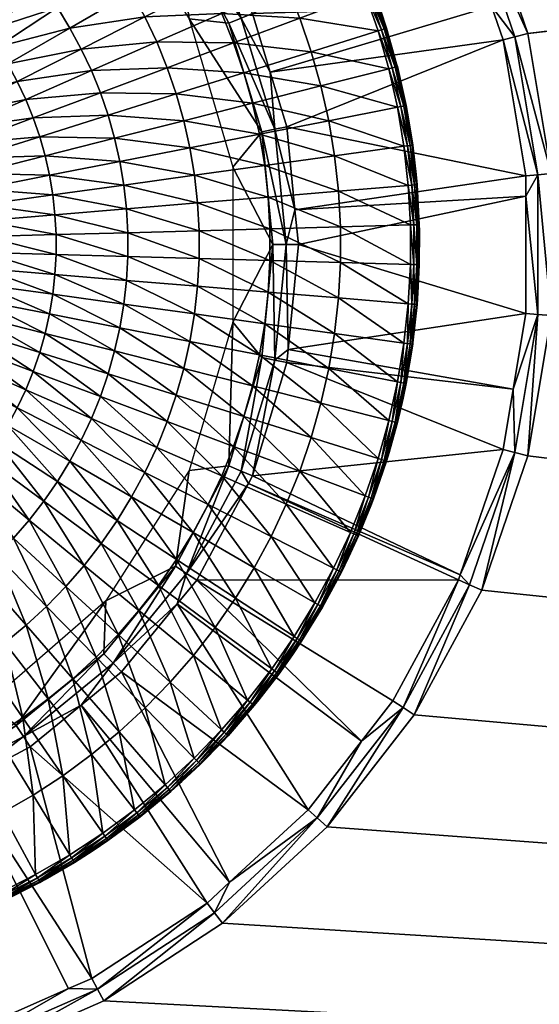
# Model space of a CAD drawing. Header units: millimetres. Extents: x 1 to 1701, y -700 to 0.
# Tile 10 of 17: x 878 to 921, y -263 to -181. Entities that reach past the tile are written whole.
import ezdxf

# ---------------------------------------------------------------- set-up
doc = ezdxf.new("R2010")
doc.units = ezdxf.units.MM
doc.layers.get('0').update_dxf_attribs({"color": 54})

msp = doc.modelspace()

# ---------------------------------------------------------------- meshes
at = {"color": 7}
mesh = msp.add_polyface(dxfattribs=at)
corners = [(919.896, -182.267, 14.88), (921.83, -193.856, 14.88), (1600.448, -105.593, 14.88), (903.273, -151.55, 14.88), (910.489, -160.821, 14.88), (1595.072, -100.217, 14.88), (916.081, -171.154, 14.88), (1600.448, -236.894, 14.88), (850.935, -128.592, 14.88), (862.644, -129.562, 14.88), (874.033, -132.447, 14.88), (884.793, -137.166, 14.88), (894.629, -143.592, 14.88), (1600.448, -105.593, 14.88), (1600.44, -105.181, 14.88), (1600.15, -103.395, 14.88), (1597.196, -100.493, 14.88), (1599.589, -102.192, 14.88), (1598.542, -101.123, 14.88), (1633.16, -55.192, 29.726), (68.709, -55.192, 29.726), (1627.745, -61.376, 27.665), (96.245, -87.995, 18.792), (1625.888, -63.651, 26.906), (1615.87, -75.922, 22.816), (1696.935, 0.27, 26.88), (1696.935, 0.27, -0.12), (4.935, 0.27, 26.88), (1696.935, -2.73, 29.88), (68.709, -54.243, 29.88), (1633.161, -54.243, 29.88), (918.835, -182.536, 14.727), (920.739, -193.946, 14.727), (1595.072, -99.268, 15.034), (1595.072, -99.268, 15.034), (1604.516, -89.398, 18.324), (1597.417, -99.748, 14.982), (1598.94, -100.549, 14.962), (1605.673, -88.034, 18.779), (1601.397, -105.593, 15.034), (1601.397, -105.593, 15.034), (1601.353, -105.142, 15.022), (1600.886, -103.166, 14.981), (1600.173, -101.805, 14.963), (1599.522, -101.143, 14.962), (106.798, -99.268, 15.034)]
mesh.append_faces([[corners[k] for k in face] for face in [(0, 1, 2, 0), (3, 4, 5, 3), (5, 4, 6, 5), (5, 6, 0, 5), (2, 1, 7, 2), (5, 8, 9, 5), (5, 9, 10, 5), (10, 11, 5, 10), (5, 11, 12, 5), (5, 12, 3, 5), (2, 13, 0, 2), (0, 13, 14, 0), (0, 14, 5, 0), (5, 14, 15, 5), (5, 15, 16, 5), (16, 15, 17, 16), (16, 17, 18, 16), (19, 20, 21, 19), (21, 22, 23, 21), (23, 22, 24, 23), (25, 26, 27, 25), (28, 29, 30, 28), (0, 31, 1, 0), (1, 31, 32, 1), (33, 34, 35, 33), (35, 34, 36, 35), (36, 37, 38, 36), (7, 39, 2, 7), (2, 40, 13, 2), (13, 41, 14, 13), (14, 41, 42, 14), (14, 42, 15, 14), (15, 42, 43, 15), (15, 43, 17, 15), (17, 43, 44, 17), (17, 44, 18, 17), (44, 37, 18, 44), (18, 37, 36, 18), (18, 36, 16, 18), (16, 36, 34, 16), (16, 34, 5, 16), (5, 34, 33, 5), (33, 45, 5, 33)]], dxfattribs={"vtx3": -1, "color": 7})
mesh = msp.add_polyface(dxfattribs=at)
corners = [(781.974, -182.267, 14.88), (785.789, -171.154, 14.88), (106.798, -100.217, 14.88), (791.381, -160.821, 14.88), (798.597, -151.55, 14.88), (101.422, -299.73, 14.88), (827.836, -267.014, 14.88), (817.077, -262.294, 14.88), (807.241, -255.868, 14.88), (798.597, -247.911, 14.88), (791.381, -238.639, 14.88), (785.789, -228.306, 14.88), (781.974, -217.193, 14.88), (101.422, -236.894, 14.88), (780.04, -205.605, 14.88), (101.422, -105.593, 14.88), (780.04, -193.856, 14.88), (850.935, -270.868, 14.88), (839.226, -269.898, 14.88), (807.241, -143.592, 14.88), (827.836, -132.447, 14.88), (839.226, -129.562, 14.88), (100.941, -699.73, 26.706), (4.935, -699.73, -0.12), (1600.929, -699.73, 26.706), (783.035, -216.925, 14.727), (781.131, -205.514, 14.727), (781.131, -193.946, 14.727), (783.035, -182.536, 14.727), (784.015, -182.784, 14.281), (782.138, -194.03, 14.281), (782.138, -195.716, 14.281), (782.138, -205.431, 14.281), (783.181, -211.679, 14.281), (100.473, -251.528, 15.034), (100.473, -236.894, 15.034), (101.387, -416.051, 16.597), (100.503, -416.047, 16.73), (100.515, -431.119, 17.166), (100.66, -550.472, 21.966), (101.192, -565.386, 22.606), (101.291, -502.428, 19.68), (101.374, -431.124, 17.041), (100.496, -401.036, 16.411), (101.396, -399.81, 16.247), (100.475, -356.271, 15.461), (101.42, -356.274, 15.308), (100.474, -326.285, 15.234)]
mesh.append_faces([[corners[k] for k in face] for face in [(0, 1, 2, 0), (2, 1, 3, 2), (2, 3, 4, 2), (5, 6, 7, 5), (7, 8, 5, 7), (5, 8, 9, 5), (5, 9, 10, 5), (10, 11, 5, 10), (5, 11, 12, 5), (5, 12, 13, 5), (13, 12, 14, 13), (13, 14, 15, 13), (15, 14, 16, 15), (5, 17, 18, 5), (5, 18, 6, 5), (2, 15, 16, 2), (2, 16, 0, 2), (4, 19, 2, 4), (20, 21, 2, 20), (22, 23, 24, 22), (12, 25, 14, 12), (14, 25, 26, 14), (14, 26, 16, 14), (16, 26, 27, 16), (16, 27, 0, 16), (0, 27, 28, 0), (0, 28, 1, 0), (29, 28, 30, 29), (30, 28, 27, 30), (30, 27, 31, 30), (31, 27, 26, 31), (31, 26, 32, 31), (32, 26, 33, 32), (33, 26, 25, 33), (34, 5, 13, 34), (35, 13, 15, 35), (36, 37, 38, 36), (39, 40, 41, 39), (38, 42, 36, 38), (43, 36, 44, 43), (45, 44, 46, 45), (47, 46, 5, 47)]], dxfattribs={"vtx3": -1, "color": 7})
mesh = msp.add_polyface(dxfattribs=at)
corners = [(892.481, -171.97, 2.479), (901.724, -152.976, 14.281), (887.186, -165.517, 2.479), (901.104, -152.405, 14.281), (886.267, -164.398, 2.479), (893.336, -145.254, 14.281), (878.695, -158.184, 2.479), (888.74, -142.251, 14.281), (878.376, -158.013, 2.479), (883.791, -139.018, 14.281), (870.057, -153.566, 2.479), (875.264, -161.874, 1.88), (869.251, -155.511, 1.88), (863.613, -156.553, 1.88), (860.272, -152.788, 1.88), (850.935, -154.73, 1.88), (850.935, -151.868, 1.88), (891.868, -181.036, 1.88), (890.731, -173.139, 1.88), (884.944, -170.261, 1.88), (884.779, -165.887, 1.88), (877.526, -159.934, 1.88), (895.477, -193.326, 1.88), (897.877, -190.393, 1.88), (895.154, -181.414, 1.88), (896.165, -180.995, 2.032), (897.099, -180.608, 2.479), (894.02, -174.847, 2.479), (891.641, -172.531, 2.032), (885.552, -165.113, 2.032), (878.134, -159.024, 2.032), (869.67, -154.5, 2.032), (867.977, -152.935, 2.479), (860.486, -151.714, 2.032)]
mesh.append_faces([[corners[k] for k in face] for face in [(0, 1, 2, 0), (2, 1, 3, 2), (2, 3, 4, 2), (4, 3, 5, 4), (4, 5, 6, 4), (6, 7, 8, 6), (8, 9, 10, 8), (11, 12, 13, 11), (13, 12, 14, 13), (13, 14, 15, 13), (15, 14, 16, 15), (17, 18, 19, 17), (19, 18, 20, 19), (19, 20, 11, 19), (11, 20, 21, 11), (11, 21, 12, 11), (22, 23, 17, 22), (17, 23, 24, 17), (17, 24, 18, 17), (25, 26, 27, 25), (25, 27, 28, 25), (27, 0, 28, 27), (28, 0, 2, 28), (28, 2, 29, 28), (29, 2, 4, 29), (29, 4, 30, 29), (4, 6, 30, 4), (30, 6, 8, 30), (30, 8, 31, 30), (8, 10, 31, 8), (31, 10, 32, 31), (31, 32, 33, 31), (33, 14, 31, 33), (31, 14, 12, 31), (31, 12, 30, 31), (30, 12, 21, 30), (30, 21, 29, 30), (29, 21, 20, 29), (29, 20, 28, 29), (28, 20, 18, 28), (28, 18, 25, 28), (25, 18, 24, 25)]], dxfattribs={"vtx3": -1, "color": 7})
mesh = msp.add_polyface(dxfattribs=at)
corners = [(900.902, -199.73, 2.479), (919.732, -195.716, 14.281), (900.618, -196.844, 2.479), (919.732, -194.03, 14.281), (899.942, -189.982, 2.479), (917.855, -182.784, 14.281), (898.573, -185.469, 2.479), (916.896, -179.99, 14.281), (897.099, -180.608, 2.479), (914.153, -172, 14.281), (894.02, -174.847, 2.479), (910.535, -165.314, 14.281), (892.481, -171.97, 2.479), (908.727, -161.973, 14.281), (901.724, -152.976, 14.281), (895.477, -193.326, 1.88), (898.797, -199.73, 1.88), (897.877, -190.393, 1.88), (899.892, -199.73, 2.032), (898.951, -190.179, 2.032), (896.165, -180.995, 2.032), (895.154, -181.414, 1.88), (916.081, -171.154, 14.88), (910.489, -160.821, 14.88), (909.573, -161.42, 14.727), (915.079, -171.594, 14.727), (919.896, -182.267, 14.88), (918.835, -182.536, 14.727), (902.468, -152.291, 14.727), (903.273, -151.55, 14.88), (893.957, -144.456, 14.727), (920.739, -193.946, 14.727), (901.104, -152.405, 14.281), (894.629, -143.592, 14.88)]
mesh.append_faces([[corners[k] for k in face] for face in [(0, 1, 2, 0), (2, 1, 3, 2), (2, 3, 4, 2), (4, 3, 5, 4), (4, 5, 6, 4), (6, 5, 7, 6), (6, 7, 8, 6), (8, 7, 9, 8), (8, 9, 10, 8), (10, 9, 11, 10), (10, 11, 12, 10), (12, 11, 13, 12), (12, 13, 14, 12), (15, 16, 17, 15), (18, 2, 19, 18), (2, 4, 19, 2), (19, 4, 6, 19), (19, 6, 20, 19), (6, 8, 20, 6), (20, 21, 19, 20), (19, 21, 17, 19), (19, 17, 18, 19), (18, 17, 16, 18), (22, 23, 24, 22), (22, 25, 26, 22), (26, 25, 27, 26), (24, 23, 28, 24), (28, 23, 29, 28), (28, 29, 30, 28), (3, 31, 5, 3), (5, 31, 27, 5), (5, 27, 7, 5), (7, 27, 25, 7), (7, 25, 9, 7), (22, 24, 25, 22), (25, 24, 11, 25), (25, 11, 9, 25), (30, 32, 28, 30), (28, 32, 14, 28), (28, 14, 24, 28), (24, 14, 13, 24), (24, 13, 11, 24), (33, 30, 29, 33)]], dxfattribs={"vtx3": -1, "color": 7})
at = {"color": 250}
mesh = msp.add_polyface(dxfattribs=at)
corners = [(884.578, -175.003, 20.221), (878.605, -176.942, 21.28), (879.818, -178.501, 21.28), (885.889, -176.894, 20.221), (880.944, -180.124, 21.28), (887.094, -178.854, 20.221), (881.979, -181.807, 21.28), (875.93, -174.036, 21.28), (870.58, -177.173, 22.177), (871.793, -178.289, 22.177), (877.308, -175.452, 21.28), (872.942, -179.471, 22.177), (874.025, -180.714, 22.177), (875.037, -182.015, 22.177), (875.977, -183.37, 22.177), (876.84, -184.774, 22.177), (882.919, -183.545, 21.28), (877.625, -186.224, 22.177), (883.762, -185.331, 21.28), (878.328, -187.714, 22.177), (884.505, -187.161, 21.28), (878.948, -189.242, 22.177), (885.147, -189.03, 21.28), (879.484, -190.801, 22.177), (885.684, -190.931, 21.28), (879.932, -192.387, 22.177), (886.116, -192.858, 21.28), (880.293, -193.996, 22.177), (886.441, -194.807, 21.28), (880.564, -195.622, 22.177), (886.659, -196.77, 21.28), (880.745, -197.26, 22.177), (886.767, -198.742, 21.28), (880.836, -198.906, 22.177), (870.238, -185.542, 22.911), (870.991, -186.627, 22.911), (871.682, -187.752, 22.911), (872.31, -188.913, 22.911), (872.874, -190.107, 22.911), (873.371, -191.33, 22.911), (873.799, -192.579, 22.911), (874.159, -193.849, 22.911), (874.447, -195.137, 22.911), (874.665, -196.44, 22.911), (874.81, -197.752, 22.911), (874.883, -199.07, 22.911), (880.836, -200.554, 22.177), (868.857, -198.245, 23.483), (868.911, -199.235, 23.483), (874.883, -200.39, 22.911)]
mesh.append_faces([[corners[k] for k in face] for face in [(0, 1, 2, 0), (0, 2, 3, 0), (3, 2, 4, 3), (5, 4, 6, 5), (7, 8, 9, 7), (10, 9, 11, 10), (10, 11, 1, 10), (1, 11, 12, 1), (1, 12, 2, 1), (2, 12, 13, 2), (2, 13, 4, 2), (4, 13, 14, 4), (4, 14, 6, 4), (6, 14, 15, 6), (6, 15, 16, 6), (16, 15, 17, 16), (16, 17, 18, 16), (18, 17, 19, 18), (18, 19, 20, 18), (20, 19, 21, 20), (20, 21, 22, 20), (22, 21, 23, 22), (22, 23, 24, 22), (24, 23, 25, 24), (26, 25, 27, 26), (28, 27, 29, 28), (30, 29, 31, 30), (32, 31, 33, 32), (13, 34, 14, 13), (14, 34, 35, 14), (14, 35, 15, 14), (15, 35, 36, 15), (15, 36, 17, 15), (17, 36, 37, 17), (17, 37, 19, 17), (19, 37, 38, 19), (19, 38, 21, 19), (21, 38, 39, 21), (21, 39, 23, 21), (23, 39, 40, 23), (23, 40, 25, 23), (25, 40, 41, 25), (25, 41, 27, 25), (27, 41, 42, 27), (27, 42, 29, 27), (29, 42, 43, 29), (29, 43, 31, 29), (31, 43, 44, 31), (31, 44, 33, 31), (33, 44, 45, 33), (33, 45, 46, 33), (44, 47, 45, 44), (45, 48, 49, 45)]], dxfattribs={"vtx3": -1, "color": 250})
mesh = msp.add_polyface(dxfattribs=at)
corners = [(898.643, -175.587, 17.623), (892.182, -175.916, 19.002), (893.432, -178.224, 19.002), (899.9, -178.252, 17.623), (894.552, -180.598, 19.002), (901.009, -180.982, 17.623), (895.54, -183.03, 19.002), (901.966, -183.769, 17.623), (896.392, -185.512, 19.002), (902.768, -186.604, 17.623), (897.106, -188.038, 19.002), (903.412, -189.48, 17.623), (897.68, -190.599, 19.002), (885.889, -176.894, 20.221), (887.094, -178.854, 20.221), (888.189, -180.877, 20.221), (889.171, -182.958, 20.221), (890.037, -185.09, 20.221), (890.784, -187.266, 20.221), (891.41, -189.48, 20.221), (891.913, -191.726, 20.221), (898.112, -193.188, 19.002), (892.292, -193.995, 20.221), (898.401, -195.797, 19.002), (892.545, -196.282, 20.221), (898.545, -198.418, 19.002), (892.672, -198.58, 20.221), (898.545, -201.043, 19.002), (880.944, -180.124, 21.28), (881.979, -181.807, 21.28), (882.919, -183.545, 21.28), (883.762, -185.331, 21.28), (884.505, -187.161, 21.28), (885.147, -189.03, 21.28), (885.684, -190.931, 21.28), (886.116, -192.858, 21.28), (886.441, -194.807, 21.28), (886.659, -196.77, 21.28), (886.767, -198.742, 21.28), (892.672, -200.881, 20.221), (879.932, -192.387, 22.177), (880.293, -193.996, 22.177), (880.564, -195.622, 22.177), (880.745, -197.26, 22.177), (880.836, -198.906, 22.177), (886.767, -200.718, 21.28)]
mesh.append_faces([[corners[k] for k in face] for face in [(0, 1, 2, 0), (0, 2, 3, 0), (3, 2, 4, 3), (3, 4, 5, 3), (5, 4, 6, 5), (5, 6, 7, 5), (7, 6, 8, 7), (9, 8, 10, 9), (11, 10, 12, 11), (1, 13, 14, 1), (1, 14, 2, 1), (2, 14, 15, 2), (2, 15, 4, 2), (4, 15, 16, 4), (4, 16, 6, 4), (6, 16, 17, 6), (6, 17, 8, 6), (8, 17, 18, 8), (8, 18, 10, 8), (10, 18, 19, 10), (10, 19, 12, 10), (12, 19, 20, 12), (12, 20, 21, 12), (21, 20, 22, 21), (21, 22, 23, 21), (23, 22, 24, 23), (23, 24, 25, 23), (25, 24, 26, 25), (25, 26, 27, 25), (13, 28, 14, 13), (14, 29, 15, 14), (15, 29, 30, 15), (15, 30, 16, 15), (16, 30, 31, 16), (16, 31, 17, 16), (17, 31, 32, 17), (17, 32, 18, 17), (18, 32, 33, 18), (18, 33, 19, 18), (19, 33, 34, 19), (19, 34, 20, 19), (20, 34, 35, 20), (20, 35, 22, 20), (22, 35, 36, 22), (22, 36, 24, 22), (24, 36, 37, 24), (24, 37, 26, 24), (26, 37, 38, 26), (26, 38, 39, 26), (34, 40, 35, 34), (35, 41, 36, 35), (36, 42, 37, 36), (37, 43, 38, 37), (38, 44, 45, 38)]], dxfattribs={"vtx3": -1, "color": 250})
mesh = msp.add_polyface(dxfattribs=at)
corners = [(905.212, -175.922, 16.085), (898.643, -175.587, 17.623), (899.9, -178.252, 17.623), (906.441, -178.948, 16.085), (901.009, -180.982, 17.623), (907.502, -182.037, 16.085), (901.966, -183.769, 17.623), (908.391, -185.18, 16.085), (902.768, -186.604, 17.623), (909.105, -188.368, 16.085), (896.392, -185.512, 19.002), (897.106, -188.038, 19.002), (903.412, -189.48, 17.623), (909.771, -188.238, 15.441), (909.822, -188.228, 15.122), (909.048, -185.014, 15.441), (909.099, -185.001, 15.122), (909.032, -184.765, 15.122), (908.149, -181.835, 15.441), (908.199, -181.819, 15.122), (907.682, -180.314, 15.122), (907.077, -178.71, 15.441), (907.126, -178.692, 15.122), (906.02, -175.969, 15.122), (905.834, -175.649, 15.441), (905.695, -175.71, 15.727), (906.935, -178.763, 15.727), (908.005, -181.88, 15.727), (908.902, -185.051, 15.727), (909.623, -188.267, 15.727), (905.481, -175.804, 15.949), (906.716, -178.845, 15.949), (907.782, -181.95, 15.949), (908.675, -185.108, 15.949), (909.393, -188.311, 15.949), (910.023, -189.311, 12.88), (909.038, -184.764, 12.88), (907.704, -180.306, 12.88), (906.028, -175.965, 12.88), (905.881, -175.628, 15.122)]
mesh.append_faces([[corners[k] for k in face] for face in [(0, 1, 2, 0), (0, 2, 3, 0), (3, 2, 4, 3), (3, 4, 5, 3), (5, 4, 6, 5), (5, 6, 7, 5), (7, 6, 8, 7), (7, 8, 9, 7), (6, 10, 8, 6), (8, 11, 12, 8), (13, 14, 15, 13), (14, 16, 15, 14), (15, 16, 17, 15), (15, 17, 18, 15), (17, 19, 18, 17), (18, 19, 20, 18), (18, 20, 21, 18), (20, 22, 21, 20), (21, 22, 23, 21), (21, 23, 24, 21), (24, 25, 21, 24), (21, 25, 26, 21), (21, 26, 18, 21), (18, 26, 27, 18), (18, 27, 15, 18), (15, 27, 28, 15), (15, 28, 13, 15), (13, 28, 29, 13), (25, 30, 26, 25), (26, 30, 31, 26), (26, 31, 27, 26), (27, 31, 32, 27), (27, 32, 28, 27), (28, 32, 33, 28), (28, 33, 29, 28), (29, 33, 34, 29), (30, 0, 31, 30), (31, 0, 3, 31), (31, 3, 32, 31), (32, 3, 5, 32), (32, 5, 33, 32), (33, 5, 7, 33), (33, 7, 34, 33), (34, 7, 9, 34), (14, 35, 36, 14), (14, 36, 16, 14), (37, 19, 36, 37), (36, 19, 17, 36), (36, 17, 16, 36), (38, 22, 37, 38), (37, 22, 20, 37), (37, 20, 19, 37), (38, 39, 23, 38), (38, 23, 22, 38)]], dxfattribs={"vtx3": -1, "color": 250})
mesh = msp.add_polyface(dxfattribs=at)
corners = [(909.105, -188.368, 16.085), (902.768, -186.604, 17.623), (903.412, -189.48, 17.623), (909.643, -191.589, 16.085), (903.897, -192.386, 17.623), (910.002, -194.836, 16.085), (904.221, -195.315, 17.623), (910.182, -198.097, 16.085), (904.384, -198.257, 17.623), (910.182, -201.363, 16.085), (897.68, -190.599, 19.002), (898.112, -193.188, 19.002), (898.401, -195.797, 19.002), (898.545, -198.418, 19.002), (904.384, -201.203, 17.623), (910.86, -198.078, 15.441), (910.912, -198.567, 15.122), (910.912, -198.077, 15.122), (910.678, -194.78, 15.441), (910.73, -194.775, 15.122), (910.636, -193.923, 15.122), (910.315, -191.496, 15.441), (910.366, -191.489, 15.122), (910.003, -189.315, 15.122), (909.771, -188.238, 15.441), (909.822, -188.228, 15.122), (909.623, -188.267, 15.727), (910.165, -191.517, 15.727), (910.527, -194.792, 15.727), (910.709, -198.083, 15.727), (910.86, -201.382, 15.441), (909.393, -188.311, 15.949), (909.933, -191.549, 15.949), (910.294, -194.812, 15.949), (910.475, -198.089, 15.949), (910.709, -201.378, 15.727), (910.475, -201.371, 15.949), (910.653, -193.922, 12.88), (910.924, -198.567, 12.88), (910.912, -201.383, 15.122), (910.023, -189.311, 12.88)]
mesh.append_faces([[corners[k] for k in face] for face in [(0, 1, 2, 0), (0, 2, 3, 0), (3, 2, 4, 3), (3, 4, 5, 3), (5, 4, 6, 5), (5, 6, 7, 5), (7, 6, 8, 7), (7, 8, 9, 7), (2, 10, 4, 2), (4, 10, 11, 4), (4, 11, 6, 4), (6, 11, 12, 6), (6, 12, 8, 6), (8, 12, 13, 8), (8, 13, 14, 8), (15, 16, 17, 15), (15, 17, 18, 15), (17, 19, 18, 17), (18, 19, 20, 18), (18, 20, 21, 18), (20, 22, 21, 20), (21, 22, 23, 21), (21, 23, 24, 21), (24, 23, 25, 24), (24, 26, 21, 24), (21, 26, 27, 21), (21, 27, 18, 21), (18, 27, 28, 18), (18, 28, 15, 18), (15, 28, 29, 15), (15, 29, 30, 15), (26, 31, 27, 26), (27, 31, 32, 27), (27, 32, 28, 27), (28, 32, 33, 28), (28, 33, 29, 28), (29, 33, 34, 29), (29, 34, 35, 29), (31, 0, 32, 31), (32, 0, 3, 32), (32, 3, 33, 32), (33, 3, 5, 33), (33, 5, 34, 33), (34, 5, 7, 34), (34, 7, 36, 34), (20, 19, 37, 20), (37, 19, 17, 37), (37, 17, 38, 37), (38, 17, 16, 38), (38, 16, 39, 38), (20, 37, 22, 20), (22, 37, 40, 22), (22, 40, 23, 22), (23, 40, 25, 23)]], dxfattribs={"vtx3": -1, "color": 250})
at = {"color": 7}
mesh = msp.add_polyface(dxfattribs=at)
corners = [(1600.448, -299.73, 14.88), (916.081, -228.306, 14.88), (910.489, -238.639, 14.88), (884.793, -262.294, 14.88), (874.033, -267.014, 14.88), (862.644, -269.898, 14.88), (850.935, -270.868, 14.88), (101.422, -299.73, 14.88), (903.273, -247.911, 14.88), (894.629, -255.868, 14.88), (1600.448, -236.894, 14.88), (921.83, -193.856, 14.88), (921.83, -205.605, 14.88), (919.896, -217.193, 14.88), (1600.45, -356.274, 15.308), (101.42, -356.274, 15.308), (1600.474, -399.81, 16.247), (101.396, -399.81, 16.247), (1600.483, -416.051, 16.597), (101.387, -416.051, 16.597), (1600.496, -431.124, 17.041), (101.374, -431.124, 17.041), (1600.578, -501.706, 19.653), (101.291, -501.706, 19.653), (1600.579, -502.428, 19.68), (101.291, -502.428, 19.68), (1600.678, -565.386, 22.606), (101.192, -565.386, 22.606), (1600.851, -656.865, 27.522), (101.019, -656.865, 27.522), (1600.891, -677.922, 28.654), (100.979, -677.922, 28.654), (1600.929, -696.562, 29.701), (1600.929, -699.73, 26.706), (4.935, -699.73, -0.12), (1696.935, -699.73, -0.12), (920.739, -193.946, 14.727), (920.739, -205.514, 14.727), (919.732, -205.431, 14.281), (918.689, -211.679, 14.281), (918.835, -216.925, 14.727), (919.732, -195.716, 14.281), (919.732, -194.03, 14.281), (1601.21, -550.472, 21.966), (1601.28, -502.423, 19.763), (1601.308, -475.772, 18.792), (1601.366, -416.047, 16.73), (1601.374, -401.036, 16.411), (1601.397, -251.528, 15.034), (100.941, -697.76, 29.524), (1600.929, -697.76, 29.524), (100.941, -698.791, 28.886), (1600.929, -698.791, 28.886), (100.941, -699.485, 27.893), (1600.929, -699.485, 27.893), (100.941, -699.73, 26.706)]
mesh.append_faces([[corners[k] for k in face] for face in [(0, 1, 2, 0), (0, 3, 4, 0), (4, 5, 0, 4), (0, 5, 6, 0), (0, 6, 7, 0), (2, 8, 0, 2), (0, 8, 9, 0), (0, 9, 3, 0), (10, 11, 12, 10), (10, 12, 0, 10), (0, 12, 13, 0), (0, 13, 1, 0), (0, 7, 14, 0), (14, 15, 16, 14), (16, 17, 18, 16), (18, 19, 20, 18), (20, 21, 22, 20), (22, 23, 24, 22), (24, 25, 26, 24), (26, 27, 28, 26), (28, 29, 30, 28), (30, 31, 32, 30), (33, 34, 35, 33), (11, 36, 12, 11), (12, 36, 37, 12), (12, 37, 13, 12), (38, 39, 37, 38), (37, 39, 40, 37), (37, 40, 13, 37), (38, 37, 41, 38), (41, 37, 36, 41), (41, 36, 42, 41), (26, 43, 24, 26), (24, 44, 22, 24), (22, 45, 20, 22), (18, 46, 16, 18), (16, 47, 14, 16), (0, 48, 10, 0), (32, 49, 50, 32), (50, 51, 52, 50), (52, 53, 54, 52), (54, 55, 33, 54)]], dxfattribs={"vtx3": -1, "color": 7})
mesh = msp.add_polyface(dxfattribs=at)
corners = [(878.695, -241.277, 2.479), (893.336, -254.206, 14.281), (882.903, -237.824, 2.479), (895.198, -252.492, 14.281), (886.267, -235.063, 2.479), (901.724, -246.485, 14.281), (890.872, -229.451, 2.479), (906.134, -240.818, 14.281), (892.481, -227.491, 2.479), (850.935, -244.73, 1.88), (850.935, -247.592, 1.88), (863.613, -242.907, 1.88), (860.272, -246.673, 1.88), (869.251, -243.949, 1.88), (875.264, -237.587, 1.88), (877.526, -239.526, 1.88), (884.944, -229.199, 1.88), (895.477, -206.134, 1.88), (898.797, -199.73, 1.88), (895.477, -193.326, 1.88), (884.779, -233.574, 1.88), (890.731, -226.321, 1.88), (891.868, -218.424, 1.88), (895.154, -218.046, 1.88), (897.877, -209.068, 1.88), (860.486, -247.746, 2.032), (862.416, -248.212, 2.479), (869.67, -244.96, 2.032), (870.057, -245.894, 2.479), (873.255, -244.185, 2.479), (878.134, -240.436, 2.032), (885.552, -234.348, 2.032), (891.641, -226.929, 2.032), (896.758, -219.49, 2.479), (896.165, -218.465, 2.032)]
mesh.append_faces([[corners[k] for k in face] for face in [(0, 1, 2, 0), (2, 1, 3, 2), (2, 3, 4, 2), (4, 3, 5, 4), (4, 5, 6, 4), (6, 7, 8, 6), (9, 10, 11, 9), (10, 12, 11, 10), (11, 12, 13, 11), (11, 13, 14, 11), (14, 13, 15, 14), (14, 15, 16, 14), (17, 18, 19, 17), (15, 20, 16, 15), (16, 20, 21, 16), (16, 21, 22, 16), (22, 21, 23, 22), (22, 23, 17, 22), (17, 23, 24, 17), (25, 26, 27, 25), (26, 28, 27, 26), (27, 28, 29, 27), (27, 29, 30, 27), (29, 0, 30, 29), (30, 0, 2, 30), (30, 2, 31, 30), (2, 4, 31, 2), (31, 4, 6, 31), (31, 6, 32, 31), (6, 8, 32, 6), (32, 8, 33, 32), (32, 33, 34, 32), (34, 24, 23, 34), (34, 23, 32, 34), (32, 23, 21, 32), (32, 21, 31, 32), (31, 21, 20, 31), (31, 20, 30, 31), (30, 20, 15, 30), (30, 15, 27, 30), (27, 15, 13, 27), (27, 13, 25, 27), (25, 13, 12, 25)]], dxfattribs={"vtx3": -1, "color": 7})
mesh = msp.add_polyface(dxfattribs=at)
corners = [(892.481, -227.491, 2.479), (914.153, -227.46, 14.281), (896.758, -219.49, 2.479), (914.29, -227.062, 14.281), (897.099, -218.852, 2.479), (917.855, -216.677, 14.281), (899.942, -209.478, 2.479), (918.689, -211.679, 14.281), (900.049, -208.398, 2.479), (919.732, -205.431, 14.281), (900.902, -199.73, 2.479), (919.732, -195.716, 14.281), (890.872, -229.451, 2.479), (901.724, -246.485, 14.281), (906.134, -240.818, 14.281), (908.727, -237.487, 14.281), (895.477, -206.134, 1.88), (897.877, -209.068, 1.88), (898.797, -199.73, 1.88), (896.165, -218.465, 2.032), (898.951, -209.281, 2.032), (899.892, -199.73, 2.032), (900.618, -196.844, 2.479), (903.273, -247.911, 14.88), (910.489, -238.639, 14.88), (909.573, -238.04, 14.727), (902.468, -247.169, 14.727), (894.629, -255.868, 14.88), (915.079, -227.866, 14.727), (916.081, -228.306, 14.88), (918.835, -216.925, 14.727), (895.198, -252.492, 14.281), (893.957, -255.004, 14.727), (919.896, -217.193, 14.88)]
mesh.append_faces([[corners[k] for k in face] for face in [(0, 1, 2, 0), (2, 1, 3, 2), (2, 3, 4, 2), (4, 3, 5, 4), (4, 5, 6, 4), (6, 5, 7, 6), (6, 7, 8, 6), (8, 7, 9, 8), (8, 9, 10, 8), (10, 9, 11, 10), (12, 13, 14, 12), (0, 14, 15, 0), (0, 15, 1, 0), (16, 17, 18, 16), (19, 2, 4, 19), (19, 4, 20, 19), (4, 6, 20, 4), (20, 6, 8, 20), (20, 8, 21, 20), (8, 10, 21, 8), (21, 10, 22, 21), (21, 18, 20, 21), (20, 18, 17, 20), (20, 17, 19, 20), (23, 24, 25, 23), (23, 26, 27, 23), (25, 24, 28, 25), (28, 24, 29, 28), (28, 29, 30, 28), (31, 32, 26, 31), (31, 26, 13, 31), (23, 25, 26, 23), (26, 25, 14, 26), (26, 14, 13, 26), (7, 5, 30, 7), (30, 5, 3, 30), (30, 3, 28, 30), (28, 3, 1, 28), (28, 1, 25, 28), (25, 1, 15, 25), (25, 15, 14, 25), (33, 30, 29, 33)]], dxfattribs={"vtx3": -1, "color": 7})
at = {"color": 250}
mesh = msp.add_polyface(dxfattribs=at)
corners = [(904.221, -204.146, 17.623), (898.545, -201.043, 19.002), (898.401, -203.663, 19.002), (903.897, -207.074, 17.623), (898.112, -206.272, 19.002), (903.412, -209.981, 17.623), (897.68, -208.861, 19.002), (902.768, -212.856, 17.623), (897.106, -211.422, 19.002), (901.966, -215.691, 17.623), (896.392, -213.948, 19.002), (901.009, -218.478, 17.623), (895.54, -216.431, 19.002), (899.9, -221.208, 17.623), (894.552, -218.862, 19.002), (898.643, -223.873, 17.623), (893.432, -221.236, 19.002), (897.24, -226.465, 17.623), (892.182, -223.544, 19.002), (892.672, -198.58, 20.221), (892.672, -200.881, 20.221), (892.545, -203.178, 20.221), (892.292, -205.465, 20.221), (891.913, -207.735, 20.221), (891.41, -209.98, 20.221), (890.784, -212.194, 20.221), (890.037, -214.37, 20.221), (889.171, -216.502, 20.221), (888.189, -218.583, 20.221), (887.094, -220.607, 20.221), (890.808, -225.781, 19.002), (885.889, -222.567, 20.221), (886.767, -198.742, 21.28), (886.767, -200.718, 21.28), (886.659, -202.69, 21.28), (886.441, -204.654, 21.28), (886.116, -206.602, 21.28), (885.684, -208.53, 21.28), (885.147, -210.431, 21.28), (884.505, -212.299, 21.28), (883.762, -214.129, 21.28), (882.919, -215.916, 21.28), (881.979, -217.653, 21.28)]
mesh.append_faces([[corners[k] for k in face] for face in [(0, 1, 2, 0), (3, 2, 4, 3), (5, 4, 6, 5), (7, 6, 8, 7), (7, 8, 9, 7), (9, 8, 10, 9), (9, 10, 11, 9), (11, 10, 12, 11), (11, 12, 13, 11), (13, 12, 14, 13), (13, 14, 15, 13), (15, 14, 16, 15), (15, 16, 17, 15), (17, 16, 18, 17), (1, 19, 20, 1), (1, 20, 2, 1), (2, 20, 21, 2), (2, 21, 4, 2), (4, 21, 22, 4), (4, 22, 6, 4), (6, 22, 23, 6), (6, 23, 8, 6), (8, 23, 24, 8), (8, 24, 10, 8), (10, 24, 25, 10), (10, 25, 12, 10), (12, 25, 26, 12), (12, 26, 14, 12), (14, 26, 27, 14), (14, 27, 16, 14), (16, 27, 28, 16), (16, 28, 18, 16), (18, 28, 29, 18), (18, 29, 30, 18), (30, 29, 31, 30), (20, 32, 33, 20), (20, 33, 21, 20), (21, 33, 34, 21), (21, 34, 22, 21), (22, 34, 35, 22), (22, 35, 23, 22), (23, 35, 36, 23), (23, 36, 24, 23), (24, 36, 37, 24), (24, 37, 25, 24), (25, 37, 38, 25), (25, 38, 26, 25), (26, 38, 39, 26), (26, 39, 27, 26), (27, 39, 40, 27), (27, 40, 28, 27), (28, 40, 41, 28), (28, 41, 29, 28), (29, 42, 31, 29)]], dxfattribs={"vtx3": -1, "color": 250})
mesh = msp.add_polyface(dxfattribs=at)
corners = [(910.182, -201.363, 16.085), (904.384, -198.257, 17.623), (904.384, -201.203, 17.623), (910.002, -204.625, 16.085), (904.221, -204.146, 17.623), (909.643, -207.871, 16.085), (903.897, -207.074, 17.623), (909.105, -211.093, 16.085), (903.412, -209.981, 17.623), (908.391, -214.28, 16.085), (898.545, -198.418, 19.002), (898.545, -201.043, 19.002), (898.401, -203.663, 19.002), (898.112, -206.272, 19.002), (897.68, -208.861, 19.002), (902.768, -212.856, 17.623), (909.771, -211.223, 15.441), (909.554, -212.428, 15.122), (909.822, -211.233, 15.122), (910.315, -207.964, 15.441), (910.366, -207.971, 15.122), (910.38, -207.85, 15.122), (910.678, -204.681, 15.441), (910.73, -204.685, 15.122), (910.811, -203.218, 15.122), (910.86, -201.382, 15.441), (910.912, -201.383, 15.122), (910.912, -198.567, 15.122), (910.86, -198.078, 15.441), (910.709, -198.083, 15.727), (910.709, -201.378, 15.727), (910.527, -204.668, 15.727), (910.165, -207.943, 15.727), (909.623, -211.194, 15.727), (910.475, -198.089, 15.949), (910.475, -201.371, 15.949), (910.294, -204.649, 15.949), (909.933, -207.911, 15.949), (909.393, -211.149, 15.949), (910.182, -198.097, 16.085), (908.675, -214.352, 15.949), (909.575, -212.432, 12.88), (910.383, -207.85, 12.88), (910.833, -203.219, 12.88), (910.924, -198.567, 12.88)]
mesh.append_faces([[corners[k] for k in face] for face in [(0, 1, 2, 0), (0, 2, 3, 0), (3, 2, 4, 3), (3, 4, 5, 3), (5, 4, 6, 5), (5, 6, 7, 5), (7, 6, 8, 7), (7, 8, 9, 7), (2, 10, 11, 2), (2, 11, 4, 2), (4, 12, 6, 4), (6, 13, 8, 6), (8, 14, 15, 8), (16, 17, 18, 16), (16, 18, 19, 16), (18, 20, 19, 18), (19, 20, 21, 19), (19, 21, 22, 19), (21, 23, 22, 21), (22, 23, 24, 22), (22, 24, 25, 22), (24, 26, 25, 24), (25, 26, 27, 25), (25, 27, 28, 25), (25, 29, 30, 25), (25, 30, 22, 25), (22, 30, 31, 22), (22, 31, 19, 22), (19, 31, 32, 19), (19, 32, 16, 19), (16, 32, 33, 16), (30, 34, 35, 30), (30, 35, 31, 30), (31, 35, 36, 31), (31, 36, 32, 31), (32, 36, 37, 32), (32, 37, 33, 32), (33, 37, 38, 33), (35, 39, 0, 35), (35, 0, 36, 35), (36, 0, 3, 36), (36, 3, 37, 36), (37, 3, 5, 37), (37, 5, 38, 37), (38, 5, 7, 38), (38, 7, 40, 38), (18, 41, 42, 18), (18, 42, 20, 18), (43, 23, 42, 43), (42, 23, 21, 42), (42, 21, 20, 42), (44, 26, 43, 44), (43, 26, 24, 43), (43, 24, 23, 43)]], dxfattribs={"vtx3": -1, "color": 250})
mesh = msp.add_polyface(dxfattribs=at)
corners = [(887.094, -220.607, 20.221), (882.919, -215.916, 21.28), (881.979, -217.653, 21.28), (885.889, -222.567, 20.221), (880.944, -219.336, 21.28), (884.578, -224.458, 20.221), (879.818, -220.959, 21.28), (883.165, -226.273, 20.221), (878.605, -222.518, 21.28), (886.767, -200.718, 21.28), (880.836, -198.906, 22.177), (880.836, -200.554, 22.177), (886.659, -202.69, 21.28), (880.745, -202.2, 22.177), (886.441, -204.654, 21.28), (880.564, -203.839, 22.177), (886.116, -206.602, 21.28), (880.293, -205.465, 22.177), (885.684, -208.53, 21.28), (879.932, -207.073, 22.177), (885.147, -210.431, 21.28), (879.484, -208.66, 22.177), (884.505, -212.299, 21.28), (878.948, -210.219, 22.177), (883.762, -214.129, 21.28), (878.328, -211.746, 22.177), (877.625, -213.237, 22.177), (876.84, -214.686, 22.177), (875.977, -216.091, 22.177), (875.037, -217.445, 22.177), (874.025, -218.746, 22.177), (877.308, -224.008, 21.28), (872.942, -219.989, 22.177), (875.93, -225.424, 21.28), (874.883, -199.07, 22.911), (874.883, -200.39, 22.911), (874.81, -201.709, 22.911), (874.665, -203.021, 22.911), (874.447, -204.323, 22.911), (874.159, -205.611, 22.911), (873.799, -206.882, 22.911), (873.371, -208.13, 22.911), (872.874, -209.353, 22.911), (872.31, -210.547, 22.911), (871.682, -211.709, 22.911)]
mesh.append_faces([[corners[k] for k in face] for face in [(0, 1, 2, 0), (3, 2, 4, 3), (3, 4, 5, 3), (5, 4, 6, 5), (5, 6, 7, 5), (7, 6, 8, 7), (9, 10, 11, 9), (9, 11, 12, 9), (12, 11, 13, 12), (12, 13, 14, 12), (14, 13, 15, 14), (14, 15, 16, 14), (16, 15, 17, 16), (16, 17, 18, 16), (18, 17, 19, 18), (18, 19, 20, 18), (20, 19, 21, 20), (20, 21, 22, 20), (22, 21, 23, 22), (22, 23, 24, 22), (24, 23, 25, 24), (24, 25, 1, 24), (1, 25, 26, 1), (1, 26, 2, 1), (2, 26, 27, 2), (2, 27, 4, 2), (4, 27, 28, 4), (4, 28, 6, 4), (6, 28, 29, 6), (6, 29, 8, 6), (8, 29, 30, 8), (8, 30, 31, 8), (31, 30, 32, 31), (31, 32, 33, 31), (11, 34, 35, 11), (11, 35, 13, 11), (13, 35, 36, 13), (13, 36, 15, 13), (15, 36, 37, 15), (15, 37, 17, 15), (17, 37, 38, 17), (17, 38, 19, 17), (19, 38, 39, 19), (19, 39, 21, 19), (21, 39, 40, 21), (21, 40, 23, 21), (23, 40, 41, 23), (23, 41, 25, 23), (25, 41, 42, 25), (25, 42, 26, 25), (26, 42, 43, 26), (26, 43, 27, 26), (27, 44, 28, 27)]], dxfattribs={"vtx3": -1, "color": 250})
mesh = msp.add_polyface(dxfattribs=at)
corners = [(908.391, -214.28, 16.085), (903.412, -209.981, 17.623), (902.768, -212.856, 17.623), (907.502, -217.423, 16.085), (901.966, -215.691, 17.623), (906.441, -220.512, 16.085), (901.009, -218.478, 17.623), (905.212, -223.538, 16.085), (899.9, -221.208, 17.623), (903.818, -226.492, 16.085), (898.643, -223.873, 17.623), (905.834, -223.811, 15.441), (905.881, -223.832, 15.122), (906.895, -221.336, 15.122), (907.077, -220.75, 15.441), (907.126, -220.768, 15.122), (908.149, -217.625, 15.441), (908.199, -217.641, 15.122), (908.399, -216.934, 15.122), (909.048, -214.446, 15.441), (909.099, -214.459, 15.122), (909.554, -212.428, 15.122), (909.771, -211.223, 15.441), (909.623, -211.194, 15.727), (908.902, -214.409, 15.727), (908.005, -217.58, 15.727), (906.935, -220.697, 15.727), (905.695, -223.75, 15.727), (909.393, -211.149, 15.949), (908.675, -214.352, 15.949), (907.782, -217.51, 15.949), (906.716, -220.615, 15.949), (905.481, -223.656, 15.949), (904.289, -226.73, 15.727), (909.105, -211.093, 16.085), (904.08, -226.625, 15.949), (906.908, -221.341, 12.88), (905.065, -225.613, 12.88), (908.414, -216.938, 12.88), (909.575, -212.432, 12.88), (909.822, -211.233, 15.122)]
mesh.append_faces([[corners[k] for k in face] for face in [(0, 1, 2, 0), (0, 2, 3, 0), (3, 2, 4, 3), (3, 4, 5, 3), (5, 4, 6, 5), (5, 6, 7, 5), (7, 6, 8, 7), (7, 8, 9, 7), (9, 8, 10, 9), (11, 12, 13, 11), (11, 13, 14, 11), (14, 13, 15, 14), (14, 15, 16, 14), (15, 17, 16, 15), (16, 17, 18, 16), (16, 18, 19, 16), (18, 20, 19, 18), (19, 20, 21, 19), (19, 21, 22, 19), (22, 23, 19, 22), (19, 23, 24, 19), (19, 24, 16, 19), (16, 24, 25, 16), (16, 25, 14, 16), (14, 25, 26, 14), (14, 26, 11, 14), (11, 26, 27, 11), (23, 28, 24, 23), (24, 28, 29, 24), (24, 29, 25, 24), (25, 29, 30, 25), (25, 30, 26, 25), (26, 30, 31, 26), (26, 31, 27, 26), (27, 31, 32, 27), (27, 32, 33, 27), (29, 34, 0, 29), (29, 0, 30, 29), (30, 0, 3, 30), (30, 3, 31, 30), (31, 3, 5, 31), (31, 5, 32, 31), (32, 5, 7, 32), (32, 7, 35, 32), (36, 12, 37, 36), (18, 17, 38, 18), (38, 17, 15, 38), (38, 15, 36, 38), (36, 15, 13, 36), (36, 13, 12, 36), (18, 38, 20, 18), (20, 38, 39, 20), (20, 39, 21, 20), (21, 39, 40, 21)]], dxfattribs={"vtx3": -1, "color": 250})
mesh = msp.add_polyface(dxfattribs=at)
corners = [(889.86, -244.426, 16.085), (888.219, -238.056, 17.623), (886.051, -240.051, 17.623), (887.339, -246.502, 16.085), (883.776, -241.925, 17.623), (884.707, -248.436, 16.085), (881.402, -243.67, 17.623), (890.273, -235.944, 17.623), (887.7, -230.009, 19.002), (885.976, -231.988, 19.002), (884.146, -233.869, 19.002), (882.215, -235.647, 19.002), (880.189, -237.316, 19.002), (878.074, -238.87, 19.002), (878.935, -245.281, 17.623), (875.877, -240.306, 19.002), (876.383, -246.755, 17.623), (873.604, -241.618, 19.002), (873.754, -248.085, 17.623), (890.808, -225.781, 19.002), (885.889, -222.567, 20.221), (889.312, -227.937, 19.002), (884.578, -224.458, 20.221), (883.165, -226.273, 20.221), (881.653, -228.009, 20.221), (880.049, -229.658, 20.221), (878.356, -231.216, 20.221), (876.58, -232.679, 20.221), (874.726, -234.042, 20.221), (878.605, -222.518, 21.28), (877.308, -224.008, 21.28), (875.93, -225.424, 21.28), (874.477, -226.762, 21.28), (872.952, -228.018, 21.28), (887.756, -247.037, 15.441), (887.689, -247.151, 15.122), (887.788, -247.079, 15.122), (890.306, -244.937, 15.441), (890.34, -244.977, 15.122), (890.207, -244.823, 15.727), (887.663, -246.918, 15.727), (890.053, -244.647, 15.949), (887.519, -246.733, 15.949), (884.874, -248.677, 15.949), (891.255, -244.163, 12.88), (887.691, -247.154, 12.88)]
mesh.append_faces([[corners[k] for k in face] for face in [(0, 1, 2, 0), (0, 2, 3, 0), (3, 2, 4, 3), (3, 4, 5, 3), (5, 4, 6, 5), (7, 8, 9, 7), (7, 9, 1, 7), (1, 9, 10, 1), (1, 10, 2, 1), (2, 10, 11, 2), (2, 11, 4, 2), (4, 11, 12, 4), (4, 12, 6, 4), (6, 12, 13, 6), (6, 13, 14, 6), (14, 13, 15, 14), (14, 15, 16, 14), (16, 15, 17, 16), (16, 17, 18, 16), (19, 20, 21, 19), (21, 20, 22, 21), (21, 22, 8, 21), (8, 22, 23, 8), (8, 23, 9, 8), (9, 23, 24, 9), (9, 24, 10, 9), (10, 24, 25, 10), (10, 25, 11, 10), (11, 25, 26, 11), (11, 26, 12, 11), (12, 26, 27, 12), (12, 27, 13, 12), (13, 27, 28, 13), (13, 28, 15, 13), (23, 29, 24, 23), (24, 29, 30, 24), (24, 30, 25, 24), (25, 30, 31, 25), (25, 31, 26, 25), (26, 31, 32, 26), (26, 32, 27, 26), (27, 32, 33, 27), (27, 33, 28, 27), (34, 35, 36, 34), (34, 36, 37, 34), (36, 38, 37, 36), (34, 39, 40, 34), (39, 41, 40, 39), (40, 41, 42, 40), (41, 0, 42, 41), (42, 0, 3, 42), (42, 3, 43, 42), (44, 36, 45, 44), (45, 36, 35, 45)]], dxfattribs={"vtx3": -1, "color": 250})
mesh = msp.add_polyface(dxfattribs=at)
corners = [(903.818, -226.492, 16.085), (898.643, -223.873, 17.623), (902.264, -229.365, 16.085), (897.24, -226.465, 17.623), (900.553, -232.147, 16.085), (895.697, -228.975, 17.623), (898.692, -234.832, 16.085), (894.018, -231.396, 17.623), (896.686, -237.409, 16.085), (892.182, -223.544, 19.002), (890.808, -225.781, 19.002), (889.312, -227.937, 19.002), (892.208, -233.722, 17.623), (887.7, -230.009, 19.002), (890.273, -235.944, 17.623), (899.239, -235.233, 15.441), (899.281, -235.264, 15.122), (900.397, -233.654, 15.122), (901.121, -232.519, 15.441), (901.165, -232.547, 15.122), (902.851, -229.704, 15.441), (902.896, -229.73, 15.122), (904.424, -226.799, 15.441), (904.47, -226.822, 15.122), (905.045, -225.604, 15.122), (905.834, -223.811, 15.441), (905.881, -223.832, 15.122), (905.695, -223.75, 15.727), (904.289, -226.73, 15.727), (902.72, -229.629, 15.727), (900.995, -232.436, 15.727), (899.117, -235.144, 15.727), (905.481, -223.656, 15.949), (904.08, -226.625, 15.949), (902.518, -229.511, 15.949), (900.799, -232.308, 15.949), (898.928, -235.005, 15.949), (905.212, -223.538, 16.085), (902.896, -229.73, 12.88), (900.415, -233.667, 12.88), (905.065, -225.613, 12.88)]
mesh.append_faces([[corners[k] for k in face] for face in [(0, 1, 2, 0), (2, 1, 3, 2), (2, 3, 4, 2), (4, 3, 5, 4), (4, 5, 6, 4), (6, 5, 7, 6), (6, 7, 8, 6), (3, 9, 5, 3), (5, 9, 10, 5), (5, 10, 7, 5), (7, 10, 11, 7), (7, 11, 12, 7), (12, 11, 13, 12), (12, 13, 14, 12), (15, 16, 17, 15), (15, 17, 18, 15), (18, 17, 19, 18), (18, 19, 20, 18), (20, 19, 21, 20), (20, 21, 22, 20), (21, 23, 22, 21), (22, 23, 24, 22), (22, 24, 25, 22), (24, 26, 25, 24), (25, 27, 22, 25), (22, 27, 28, 22), (22, 28, 20, 22), (20, 28, 29, 20), (20, 29, 18, 20), (18, 29, 30, 18), (18, 30, 15, 18), (15, 30, 31, 15), (28, 32, 33, 28), (28, 33, 29, 28), (29, 33, 34, 29), (29, 34, 30, 29), (30, 34, 35, 30), (30, 35, 31, 30), (31, 35, 36, 31), (33, 37, 0, 33), (33, 0, 34, 33), (34, 0, 2, 34), (34, 2, 35, 34), (35, 2, 4, 35), (35, 4, 36, 35), (36, 4, 6, 36), (38, 19, 39, 38), (39, 19, 17, 39), (39, 17, 16, 39), (40, 23, 38, 40), (38, 23, 21, 38), (38, 21, 19, 38), (40, 26, 24, 40), (40, 24, 23, 40)]], dxfattribs={"vtx3": -1, "color": 250})
mesh = msp.add_polyface(dxfattribs=at)
corners = [(896.686, -237.409, 16.085), (894.018, -231.396, 17.623), (892.208, -233.722, 17.623), (894.541, -239.872, 16.085), (890.273, -235.944, 17.623), (892.263, -242.213, 16.085), (888.219, -238.056, 17.623), (889.86, -244.426, 16.085), (890.306, -244.937, 15.441), (890.34, -244.977, 15.122), (891.241, -244.147, 15.122), (892.736, -242.7, 15.441), (892.773, -242.737, 15.122), (894.566, -240.894, 15.122), (895.04, -240.332, 15.441), (895.078, -240.367, 15.122), (897.21, -237.84, 15.441), (897.25, -237.874, 15.122), (897.626, -237.39, 15.122), (899.239, -235.233, 15.441), (899.281, -235.264, 15.122), (899.117, -235.144, 15.727), (897.093, -237.744, 15.727), (894.929, -240.229, 15.727), (892.631, -242.591, 15.727), (890.207, -244.823, 15.727), (887.756, -247.037, 15.441), (898.928, -235.005, 15.949), (896.912, -237.595, 15.949), (894.756, -240.071, 15.949), (892.468, -242.423, 15.949), (890.053, -244.647, 15.949), (898.692, -234.832, 16.085), (891.255, -244.163, 12.88), (887.788, -247.079, 15.122), (894.577, -240.905, 12.88), (897.637, -237.399, 12.88), (900.415, -233.667, 12.88)]
mesh.append_faces([[corners[k] for k in face] for face in [(0, 1, 2, 0), (0, 2, 3, 0), (3, 2, 4, 3), (3, 4, 5, 3), (5, 4, 6, 5), (5, 6, 7, 5), (8, 9, 10, 8), (8, 10, 11, 8), (10, 12, 11, 10), (11, 12, 13, 11), (11, 13, 14, 11), (14, 13, 15, 14), (14, 15, 16, 14), (15, 17, 16, 15), (16, 17, 18, 16), (16, 18, 19, 16), (18, 20, 19, 18), (19, 21, 16, 19), (16, 21, 22, 16), (16, 22, 14, 16), (14, 22, 23, 14), (14, 23, 11, 14), (11, 23, 24, 11), (11, 24, 8, 11), (8, 24, 25, 8), (8, 25, 26, 8), (21, 27, 22, 21), (22, 27, 28, 22), (22, 28, 23, 22), (23, 28, 29, 23), (23, 29, 24, 23), (24, 29, 30, 24), (24, 30, 25, 24), (25, 30, 31, 25), (27, 32, 28, 27), (28, 32, 0, 28), (28, 0, 29, 28), (29, 0, 3, 29), (29, 3, 30, 29), (30, 3, 5, 30), (30, 5, 31, 30), (31, 5, 7, 31), (10, 9, 33, 10), (33, 9, 34, 33), (10, 33, 12, 10), (12, 33, 35, 12), (12, 35, 13, 12), (13, 35, 15, 13), (15, 35, 36, 15), (15, 36, 17, 15), (37, 20, 36, 37), (36, 20, 18, 36), (36, 18, 17, 36)]], dxfattribs={"vtx3": -1, "color": 250})
at = {"color": 7}
mesh = msp.add_polyface(dxfattribs=at)
corners = [(806.672, -252.492, 14.281), (808.534, -254.206, 14.281), (823.174, -241.277, 2.479), (818.079, -260.442, 14.281), (828.615, -244.185, 2.479), (820.01, -261.29, 14.281), (831.813, -245.894, 2.479), (828.52, -265.022, 14.281), (839.454, -248.212, 2.479), (835.071, -266.681, 14.281), (841.187, -248.738, 2.479), (839.573, -267.821, 14.281), (850.935, -249.698, 2.479), (850.935, -268.763, 14.281), (1600.45, -356.274, 15.308), (101.422, -299.73, 14.88), (101.42, -356.274, 15.308), (1600.483, -416.051, 16.597), (101.396, -399.81, 16.247), (101.387, -416.051, 16.597), (1600.496, -431.124, 17.041), (101.374, -431.124, 17.041), (1600.579, -502.428, 19.68), (101.291, -501.706, 19.653), (101.291, -502.428, 19.68), (841.384, -247.746, 2.032), (850.935, -248.687, 2.032), (850.935, -247.592, 1.88), (850.935, -270.868, 14.88), (850.935, -269.774, 14.727), (839.226, -269.898, 14.88), (839.406, -268.818, 14.727), (827.836, -267.014, 14.88), (828.192, -265.978, 14.727), (817.077, -262.294, 14.88), (817.598, -261.331, 14.727), (807.241, -255.868, 14.88), (807.913, -255.004, 14.727), (1600.929, -696.562, 29.701), (100.941, -696.562, 29.701), (100.941, -697.76, 29.524), (1600.929, -697.76, 29.524), (100.941, -698.791, 28.886), (1600.929, -698.791, 28.886), (100.941, -699.485, 27.893), (1600.929, -699.485, 27.893), (100.941, -699.73, 26.706)]
mesh.append_faces([[corners[k] for k in face] for face in [(0, 1, 2, 0), (2, 1, 3, 2), (4, 3, 5, 4), (4, 5, 6, 4), (6, 5, 7, 6), (6, 7, 8, 6), (8, 7, 9, 8), (8, 9, 10, 8), (10, 9, 11, 10), (10, 11, 12, 10), (12, 11, 13, 12), (14, 15, 16, 14), (17, 18, 19, 17), (20, 19, 21, 20), (22, 23, 24, 22), (25, 8, 10, 25), (25, 10, 26, 25), (26, 10, 12, 26), (26, 27, 25, 26), (28, 29, 30, 28), (30, 29, 31, 30), (30, 31, 32, 30), (32, 31, 33, 32), (32, 33, 34, 32), (34, 33, 35, 34), (34, 35, 36, 34), (36, 35, 37, 36), (0, 37, 1, 0), (1, 37, 3, 1), (3, 37, 35, 3), (3, 35, 5, 3), (5, 35, 33, 5), (5, 33, 7, 5), (7, 33, 9, 7), (9, 33, 31, 9), (9, 31, 11, 9), (11, 31, 13, 11), (13, 31, 29, 13), (38, 39, 40, 38), (41, 40, 42, 41), (43, 42, 44, 43), (45, 44, 46, 45)]], dxfattribs={"vtx3": -1, "color": 7})
mesh = msp.add_polyface(dxfattribs=at)
corners = [(873.255, -244.185, 2.479), (883.791, -260.442, 14.281), (878.695, -241.277, 2.479), (893.336, -254.206, 14.281), (850.935, -249.698, 2.479), (850.935, -268.763, 14.281), (860.683, -248.738, 2.479), (862.297, -267.821, 14.281), (862.416, -248.212, 2.479), (866.799, -266.681, 14.281), (870.057, -245.894, 2.479), (873.35, -265.022, 14.281), (881.859, -261.29, 14.281), (1600.474, -399.81, 16.247), (101.42, -356.274, 15.308), (101.396, -399.81, 16.247), (1600.578, -501.706, 19.653), (101.374, -431.124, 17.041), (101.291, -501.706, 19.653), (1600.678, -565.386, 22.606), (101.291, -502.428, 19.68), (101.192, -565.386, 22.606), (1600.851, -656.865, 27.522), (101.019, -656.865, 27.522), (1600.891, -677.922, 28.654), (100.979, -677.922, 28.654), (1600.929, -696.562, 29.701), (100.941, -696.562, 29.701), (850.935, -248.687, 2.032), (860.486, -247.746, 2.032), (860.272, -246.673, 1.88), (850.935, -247.592, 1.88), (894.629, -255.868, 14.88), (902.468, -247.169, 14.727), (893.957, -255.004, 14.727), (884.793, -262.294, 14.88), (884.272, -261.331, 14.727), (874.033, -267.014, 14.88), (873.678, -265.978, 14.727), (862.644, -269.898, 14.88), (862.464, -268.818, 14.727), (850.935, -270.868, 14.88), (850.935, -269.774, 14.727), (895.198, -252.492, 14.281)]
mesh.append_faces([[corners[k] for k in face] for face in [(0, 1, 2, 0), (2, 1, 3, 2), (4, 5, 6, 4), (6, 5, 7, 6), (6, 7, 8, 6), (8, 7, 9, 8), (8, 9, 10, 8), (10, 9, 11, 10), (10, 11, 0, 10), (0, 11, 12, 0), (0, 12, 1, 0), (13, 14, 15, 13), (16, 17, 18, 16), (19, 20, 21, 19), (22, 21, 23, 22), (24, 23, 25, 24), (26, 25, 27, 26), (28, 4, 29, 28), (4, 6, 29, 4), (29, 6, 8, 29), (29, 30, 28, 29), (28, 30, 31, 28), (32, 33, 34, 32), (32, 34, 35, 32), (35, 34, 36, 35), (35, 36, 37, 35), (37, 36, 38, 37), (37, 38, 39, 37), (39, 38, 40, 39), (39, 40, 41, 39), (41, 40, 42, 41), (5, 42, 7, 5), (7, 42, 40, 7), (7, 40, 9, 7), (9, 40, 38, 9), (9, 38, 11, 9), (11, 38, 12, 11), (12, 38, 36, 12), (12, 36, 1, 12), (1, 36, 3, 1), (3, 36, 34, 3), (3, 34, 43, 3)]], dxfattribs={"vtx3": -1, "color": 7})
at = {"color": 250}
mesh = msp.add_polyface(dxfattribs=at)
corners = [(884.707, -248.436, 16.085), (881.402, -243.67, 17.623), (881.973, -250.223, 16.085), (878.935, -245.281, 17.623), (879.144, -251.856, 16.085), (876.383, -246.755, 17.623), (876.23, -253.331, 16.085), (873.754, -248.085, 17.623), (876.519, -253.944, 15.441), (875.757, -254.336, 15.122), (876.542, -253.992, 15.122), (879.467, -252.453, 15.441), (879.492, -252.499, 15.122), (879.916, -252.254, 15.122), (882.328, -250.801, 15.441), (882.355, -250.845, 15.122), (883.893, -249.841, 15.122), (885.094, -248.994, 15.441), (885.123, -249.037, 15.122), (887.689, -247.151, 15.122), (887.756, -247.037, 15.441), (887.663, -246.918, 15.727), (885.008, -248.87, 15.727), (882.249, -250.672, 15.727), (879.395, -252.32, 15.727), (876.455, -253.808, 15.727), (873.494, -255.271, 15.441), (887.519, -246.733, 15.949), (884.874, -248.677, 15.949), (882.126, -250.473, 15.949), (879.284, -252.114, 15.949), (876.355, -253.596, 15.949), (873.437, -255.131, 15.727), (887.339, -246.502, 16.085), (873.349, -254.914, 15.949), (875.764, -254.352, 12.88), (879.922, -252.264, 12.88), (883.906, -249.859, 12.88), (887.691, -247.154, 12.88)]
mesh.append_faces([[corners[k] for k in face] for face in [(0, 1, 2, 0), (2, 1, 3, 2), (2, 3, 4, 2), (4, 3, 5, 4), (4, 5, 6, 4), (6, 5, 7, 6), (8, 9, 10, 8), (8, 10, 11, 8), (10, 12, 11, 10), (11, 12, 13, 11), (11, 13, 14, 11), (13, 15, 14, 13), (14, 15, 16, 14), (14, 16, 17, 14), (16, 18, 17, 16), (17, 18, 19, 17), (17, 19, 20, 17), (20, 21, 17, 20), (17, 21, 22, 17), (17, 22, 14, 17), (14, 22, 23, 14), (14, 23, 11, 14), (11, 23, 24, 11), (11, 24, 8, 11), (8, 24, 25, 8), (8, 25, 26, 8), (21, 27, 22, 21), (22, 27, 28, 22), (22, 28, 23, 22), (23, 28, 29, 23), (23, 29, 24, 23), (24, 29, 30, 24), (24, 30, 25, 24), (25, 30, 31, 25), (25, 31, 32, 25), (28, 33, 0, 28), (28, 0, 29, 28), (29, 0, 2, 29), (29, 2, 30, 29), (30, 2, 4, 30), (30, 4, 31, 30), (31, 4, 6, 31), (31, 6, 34, 31), (9, 35, 10, 9), (10, 35, 36, 10), (10, 36, 12, 10), (37, 15, 36, 37), (36, 15, 13, 36), (36, 13, 12, 36), (38, 18, 37, 38), (37, 18, 16, 37), (37, 16, 15, 37), (38, 19, 18, 38)]], dxfattribs={"vtx3": -1, "color": 250})

doc.saveas('drawing.dxf')
